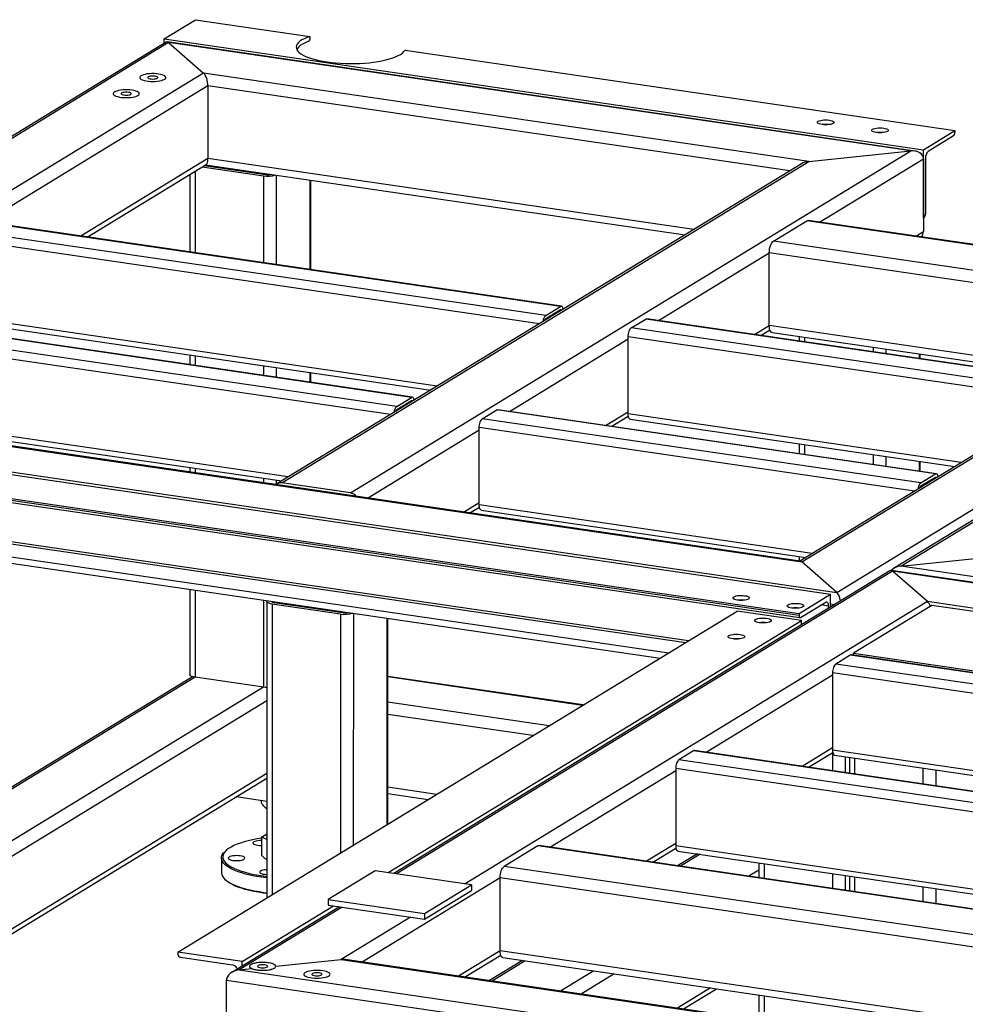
# Model space of a CAD drawing. Header units: millimetres. Extents: x 5 to 589, y 5 to 415.
# Tile 16 of 85: x 96 to 130, y 302 to 338. Entities that reach past the tile are written whole.
import ezdxf

# ---------------------------------------------------------------- set-up
doc = ezdxf.new("R2010")
doc.units = ezdxf.units.MM
doc.layers.add('TRAIT-FORT', color=4, linetype='Continuous', lineweight=25)

msp = doc.modelspace()

# ---------------------------------------------------------------- linework, layer by layer
at = {"layer": 'TRAIT-FORT', "color": 4, "linetype": 'Continuous', "lineweight": 25}
for p, q in [((101.221, 337.141), (102.367, 337.84)), ((102.367, 337.84), (106.544, 337.23)), ((101.288, 337.022), (79.267, 323.589)), ((101.381, 337.003), (79.537, 323.678)), ((101.221, 337.141), (128.954, 333.093)), ((101.221, 336.981), (101.221, 337.141)), ((128.642, 333.043), (101.328, 337.03)), ((101.381, 337.003), (102.659, 335.892)), ((128.489, 333.045), (101.381, 337.003)), ((106.544, 337.23), (106.544, 337.168)), ((110.017, 336.723), (130.1, 333.792)), ((102.659, 335.892), (83.259, 324.058)), ((124.767, 332.665), (102.659, 335.892)), ((102.818, 335.421), (94.665, 330.448)), ((102.818, 335.421), (102.818, 332.765)), ((124.076, 332.318), (102.818, 335.421)), ((128.954, 333.093), (130.1, 333.792)), ((130.1, 333.792), (130.1, 333.73)), ((130.052, 333.597), (129.126, 333.032)), ((108.02, 320.559), (128.489, 333.045)), ((124.767, 332.665), (128.489, 333.045)), ((128.954, 330.603), (128.954, 333.093)), ((102.818, 332.765), (98.178, 329.935)), ((120.562, 330.175), (102.818, 332.765)), ((105.52, 320.924), (124.767, 332.665)), ((125.161, 330.447), (128.954, 332.761)), ((128.954, 332.761), (128.954, 330.105)), ((129.031, 332.766), (129.03, 330.753)), ((98.405, 329.902), (102.751, 332.553)), ((102.349, 332.308), (102.348, 329.326)), ((102.605, 332.464), (104.849, 332.137)), ((102.682, 332.511), (104.925, 332.184)), ((102.732, 332.542), (120.25, 329.985)), ((103.567, 332.42), (103.567, 332.382)), ((103.8, 332.386), (103.8, 332.348)), ((124.498, 332.576), (105.339, 320.889)), ((102.154, 332.189), (102.153, 329.355)), ((104.849, 332.137), (104.848, 328.962)), ((105.314, 332.165), (105.314, 328.894)), ((106.536, 331.987), (106.535, 328.715)), ((106.571, 328.71), (106.571, 331.981)), ((115.691, 327.364), (94.207, 330.5)), ((115.728, 327.373), (94.245, 330.509)), ((123.474, 329.75), (124.696, 330.495)), ((145.101, 330.674), (124.433, 318.067)), ((124.508, 318.037), (145.282, 330.709)), ((140.712, 328.158), (124.696, 330.495)), ((140.762, 328.17), (124.747, 330.508)), ((128.983, 330.62), (128.954, 330.603)), ((115.156, 327.038), (93.672, 330.174)), ((125.785, 316.926), (147.782, 330.345)), ((128.674, 329.934), (128.954, 330.105)), ((114.925, 326.736), (93.558, 329.855)), ((139.489, 327.412), (123.474, 329.75)), ((119.274, 326.856), (123.322, 329.325)), ((123.321, 326.669), (123.322, 329.325)), ((139.11, 327.02), (123.322, 329.325)), ((146.157, 328.956), (127.859, 317.794)), ((128.129, 317.884), (146.249, 328.937)), ((115.156, 327.038), (115.691, 327.364)), ((115.691, 327.24), (115.156, 326.914)), ((110.249, 324.045), (88.765, 327.181)), ((110.286, 324.054), (88.803, 327.19)), ((111.192, 324.459), (93.557, 327.033)), ((115.631, 327.167), (115.583, 327.174)), ((118.281, 326.582), (118.815, 326.908)), ((134.831, 324.57), (118.815, 326.908)), ((134.868, 324.579), (118.853, 326.917)), ((109.483, 323.417), (88.116, 326.536)), ((109.714, 323.718), (88.23, 326.855)), ((93.634, 326.845), (110.958, 324.316)), ((134.296, 324.244), (118.281, 326.582)), ((122.787, 326.343), (123.321, 326.669)), ((123.013, 326.31), (123.343, 326.511)), ((135.597, 324.877), (123.321, 326.669)), ((113.832, 323.536), (118.166, 326.18)), ((118.166, 323.441), (118.166, 326.263)), ((134.065, 323.942), (118.166, 326.263)), ((123.424, 326.418), (135.285, 324.686)), ((124.418, 326.273), (124.418, 326.105)), ((124.613, 326.244), (124.613, 326.076)), ((127.113, 325.879), (127.113, 325.711)), ((127.578, 325.811), (127.578, 325.643)), ((102.153, 325.602), (102.153, 325.241)), ((102.348, 325.573), (102.348, 325.213)), ((128.8, 325.633), (128.8, 325.465)), ((128.836, 325.46), (128.836, 325.628)), ((104.848, 325.208), (104.848, 324.848)), ((105.313, 325.14), (105.313, 324.78)), ((106.535, 324.962), (106.535, 324.601)), ((106.57, 324.596), (106.57, 324.957)), ((109.714, 323.718), (110.249, 324.045)), ((105.75, 321.14), (88.115, 323.714)), ((110.249, 323.92), (109.714, 323.594)), ((110.189, 323.848), (110.141, 323.855)), ((87.673, 323.414), (124.508, 318.037)), ((124.455, 318.064), (87.699, 323.43)), ((88.192, 323.526), (105.516, 320.997)), ((112.839, 323.262), (113.374, 323.588)), ((128.854, 320.924), (112.839, 323.262)), ((129.389, 321.251), (113.374, 323.588)), ((129.426, 321.26), (113.411, 323.598)), ((117.345, 323.023), (118.166, 323.524)), ((117.571, 322.99), (118.173, 323.357)), ((130.332, 321.665), (118.166, 323.441)), ((112.724, 320.121), (112.724, 322.943)), ((128.623, 320.623), (112.724, 322.943)), ((118.243, 323.253), (130.098, 321.522)), ((124.409, 316.146), (79.098, 322.76)), ((124.409, 316.084), (79.098, 322.698)), ((79.13, 322.62), (124.441, 316.005)), ((125.555, 316.845), (86.298, 322.575)), ((86.451, 322.668), (125.785, 316.926)), ((108.645, 320.372), (112.724, 322.86)), ((124.418, 322.351), (124.417, 321.991)), ((124.613, 322.323), (124.613, 321.962)), ((127.113, 321.958), (127.112, 321.598)), ((127.578, 321.89), (127.578, 321.53)), ((102.152, 321.488), (102.152, 321.32)), ((128.8, 321.712), (128.8, 321.351)), ((128.835, 321.346), (128.835, 321.707)), ((102.347, 321.459), (102.347, 321.291)), ((128.854, 320.924), (129.389, 321.251)), ((129.389, 321.126), (128.854, 320.8)), ((120.369, 315.158), (80.167, 321.026)), ((80.199, 320.948), (120.271, 315.098)), ((104.847, 321.094), (104.847, 320.926)), ((105.312, 321.026), (105.312, 320.87)), ((108.02, 320.559), (105.52, 320.924)), ((129.329, 321.054), (129.281, 321.061)), ((79.071, 320.642), (119.649, 314.719)), ((79.384, 320.361), (119.337, 314.528)), ((112.158, 319.859), (112.724, 320.204)), ((112.384, 319.826), (112.731, 320.038)), ((124.89, 318.346), (112.724, 320.121)), ((112.801, 319.933), (124.656, 318.203)), ((124.417, 318.238), (124.417, 318.07)), ((128.129, 317.884), (131.851, 318.264)), ((125.785, 316.926), (124.508, 318.037)), ((124.612, 318.209), (124.612, 318.176)), ((189.611, 308.909), (128.129, 317.884)), ((127.731, 317.716), (109.61, 306.663)), ((127.823, 317.697), (109.71, 306.648)), ((171.881, 311.285), (127.771, 317.724)), ((129.101, 316.587), (127.823, 317.697)), ((171.728, 311.288), (127.823, 317.697)), ((102.151, 317.037), (102.15, 313.92)), ((102.346, 317.009), (102.346, 313.827)), ((125.555, 316.845), (124.409, 316.146)), ((125.554, 316.389), (125.555, 316.845)), ((104.846, 316.644), (104.845, 313.462)), ((104.969, 316.594), (104.967, 305.763)), ((105.161, 316.598), (105.161, 316.572)), ((105.164, 316.501), (105.162, 305.882)), ((107.664, 316.136), (105.164, 316.501)), ((107.74, 316.183), (105.24, 316.548)), ((129.101, 316.587), (112.21, 306.283)), ((124.457, 316.009), (125.383, 316.574)), ((125.478, 316.425), (125.204, 316.465)), ((125.554, 316.513), (125.719, 316.489)), ((129.261, 316.448), (126.397, 314.701)), ((132.647, 316.069), (129.101, 316.587)), ((134.73, 315.65), (129.261, 316.448)), ((101.72, 303.782), (122.15, 316.245)), ((106.382, 316.419), (106.382, 316.381)), ((106.615, 316.385), (106.615, 316.347)), ((107.664, 316.136), (107.662, 307.407)), ((108.129, 316.164), (108.128, 307.691)), ((124.494, 315.902), (122.15, 316.245)), ((124.409, 316.146), (124.409, 316.084)), ((125.478, 316.425), (125.478, 316.342)), ((109.351, 315.986), (109.35, 308.436)), ((109.385, 308.458), (109.386, 315.981)), ((109.398, 306.694), (124.494, 315.902)), ((124.494, 315.742), (124.494, 315.902)), ((164.6, 309.052), (126.32, 314.64)), ((126.397, 314.629), (126.397, 314.701)), ((126.397, 314.701), (131.865, 313.903)), ((126.282, 314.631), (125.748, 314.305)), ((164.028, 308.717), (125.748, 314.305)), ((164.562, 309.043), (126.282, 314.631)), ((125.633, 313.986), (125.632, 311.164)), ((163.796, 308.415), (125.633, 313.986)), ((102.254, 313.847), (85.947, 303.899)), ((102.346, 313.827), (85.947, 303.824)), ((104.845, 313.462), (102.346, 313.827)), ((116.529, 312.816), (109.386, 313.858)), ((116.503, 312.8), (109.386, 313.839)), ((125.633, 313.903), (121.012, 311.084)), ((104.845, 313.462), (85.946, 301.934)), ((104.968, 312.969), (86.376, 301.628)), ((115.281, 312.054), (109.386, 312.915)), ((114.689, 311.693), (109.386, 312.468)), ((120.554, 311.137), (120.019, 310.811)), ((158.834, 305.549), (120.554, 311.137)), ((158.872, 305.558), (120.592, 311.146)), ((125.633, 311.247), (124.525, 310.572)), ((124.752, 310.539), (125.64, 311.08)), ((125.632, 311.075), (125.631, 310.41)), ((160.063, 306.138), (125.632, 311.164)), ((158.299, 305.223), (120.019, 310.811)), ((125.709, 310.976), (159.829, 305.995)), ((126.097, 310.919), (126.097, 310.342)), ((126.252, 310.897), (126.252, 310.32)), ((126.447, 310.291), (126.447, 310.868)), ((119.905, 310.409), (115.329, 307.617)), ((119.905, 310.492), (119.904, 307.67)), ((158.068, 304.921), (119.905, 310.492)), ((128.947, 309.926), (128.947, 310.503)), ((129.412, 309.858), (129.413, 310.435)), ((104.968, 310.313), (89.889, 301.115)), ((90.115, 301.082), (104.968, 310.142)), ((104.968, 310.124), (104.945, 310.128)), ((111.176, 309.55), (109.385, 309.812)), ((104.968, 309.294), (103.847, 309.458)), ((104.769, 309.234), (104.769, 309.323)), ((109.385, 309.576), (110.864, 309.36)), ((104.934, 309.051), (104.968, 309.02)), ((104.769, 307.983), (104.967, 308.104)), ((104.967, 307.895), (104.769, 307.983)), ((104.769, 307.983), (104.769, 307.325)), ((103.484, 307.503), (103.442, 307.466)), ((114.864, 307.666), (113.642, 306.92)), ((153.144, 302.078), (114.864, 307.666)), ((153.194, 302.09), (114.914, 307.678)), ((119.904, 307.753), (118.842, 307.105)), ((119.068, 307.071), (119.912, 307.586)), ((154.335, 302.644), (119.904, 307.67)), ((119.981, 307.481), (154.101, 302.501)), ((103.312, 307.222), (103.312, 306.683)), ((120.694, 307.377), (119.975, 306.939)), ((120.794, 307.363), (120.075, 306.925)), ((108.928, 306.762), (107.209, 305.714)), ((112.443, 306.249), (108.928, 306.762)), ((151.922, 301.332), (113.642, 306.92)), ((122.936, 306.78), (122.575, 306.56)), ((122.936, 307.05), (122.936, 306.507)), ((123.131, 307.022), (123.131, 306.478)), ((103.442, 306.44), (103.484, 306.402)), ((113.489, 306.495), (108.455, 303.424)), ((113.489, 303.839), (113.489, 306.495)), ((151.543, 300.94), (113.489, 306.495)), ((125.631, 306.657), (125.631, 306.114)), ((126.096, 306.589), (126.096, 306.046)), ((126.252, 306.566), (126.251, 306.023)), ((126.447, 305.994), (126.447, 306.538)), ((110.725, 305.201), (112.443, 306.249)), ((110.725, 304.993), (112.443, 306.041)), ((112.443, 306.249), (112.443, 306.041)), ((128.946, 305.629), (128.947, 306.173)), ((129.412, 305.562), (129.412, 306.105)), ((107.209, 305.714), (110.725, 305.201)), ((107.209, 305.714), (107.209, 305.506)), ((107.617, 305.447), (103.686, 303.049)), ((107.717, 305.432), (103.956, 303.138)), ((104.063, 303.44), (107.405, 305.478)), ((107.209, 305.506), (110.725, 304.993)), ((110.217, 305.067), (107.678, 303.518)), ((110.725, 305.201), (110.725, 304.993)), ((101.72, 303.782), (101.72, 303.719)), ((104.063, 303.44), (101.72, 303.782)), ((101.817, 303.601), (103.712, 303.325)), ((105.293, 303.274), (107.678, 303.518)), ((107.678, 303.518), (146.582, 297.839)), ((146.53, 297.866), (107.83, 303.515)), ((113.489, 303.839), (111.968, 302.911)), ((112.194, 302.878), (113.51, 303.681)), ((148.029, 298.797), (113.489, 303.839)), ((113.591, 303.588), (147.717, 298.607)), ((103.956, 303.138), (104.426, 303.186)), ((103.956, 303.138), (147.86, 296.729)), ((104.063, 303.279), (104.063, 303.44)), ((114.31, 303.483), (113.101, 302.746)), ((114.41, 303.469), (113.201, 302.731)), ((116.91, 303.104), (115.701, 302.366)), ((117.661, 302.994), (116.452, 302.257)), ((103.49, 302.758), (148.02, 296.258)), ((103.49, 300.102), (103.49, 302.758)), ((121.174, 302.481), (119.965, 301.744)), ((120.192, 301.711), (121.4, 302.448)), ((122.935, 302.224), (122.935, 301.31)), ((123.13, 302.196), (123.13, 301.282))]:
    msp.add_line(p, q, dxfattribs=at)
at = {"layer": 'TRAIT-FORT', "color": 4, "linetype": 'Continuous', "lineweight": 25, "flags": 128}
for points in [[(106.544, 337.23), (106.434, 337.19), (106.336, 337.146), (106.251, 337.1), (106.18, 337.053), (106.124, 337.003), (106.082, 336.952), (106.055, 336.901), (106.043, 336.848), (106.047, 336.796), (106.066, 336.744), (106.1, 336.693), (106.15, 336.642), (106.213, 336.594), (106.291, 336.547), (106.382, 336.502), (106.486, 336.46), (106.602, 336.42), (106.729, 336.384), (106.867, 336.352), (107.013, 336.323), (107.167, 336.298), (107.328, 336.277), (107.494, 336.26), (107.665, 336.248), (107.838, 336.24), (108.013, 336.237), (108.189, 336.238), (108.363, 336.244), (108.535, 336.255), (108.703, 336.27), (108.866, 336.289), (109.023, 336.312), (109.173, 336.34), (109.313, 336.371), (109.444, 336.406), (109.565, 336.444), (109.674, 336.485), (109.77, 336.529), (109.853, 336.575), (109.922, 336.623), (109.977, 336.673), (110.017, 336.723)], [(106.472, 337.039), (106.364, 336.993), (106.27, 336.945), (106.191, 336.895), (106.129, 336.842), (106.083, 336.788), (106.062, 336.752)], [(101.013, 335.856), (100.933, 335.866), (100.849, 335.87), (100.763, 335.871), (100.679, 335.866), (100.598, 335.857), (100.524, 335.844), (100.46, 335.828), (100.406, 335.808), (100.365, 335.785), (100.338, 335.761), (100.326, 335.736), (100.329, 335.71), (100.348, 335.685), (100.381, 335.662), (100.428, 335.64), (100.486, 335.622), (100.556, 335.606), (100.633, 335.595), (100.715, 335.588), (100.8, 335.586), (100.886, 335.588), (100.969, 335.594), (101.046, 335.605), (101.116, 335.62), (101.175, 335.639), (101.223, 335.66), (101.257, 335.683), (101.277, 335.708), (101.281, 335.734), (101.27, 335.759), (101.244, 335.784), (101.204, 335.806), (101.151, 335.826), (101.087, 335.843), (101.013, 335.856)], [(101.013, 335.856), (100.933, 335.866), (100.849, 335.87), (100.763, 335.871), (100.679, 335.866), (100.598, 335.857), (100.524, 335.844), (100.46, 335.828), (100.406, 335.808), (100.365, 335.785), (100.338, 335.761), (100.326, 335.736), (100.329, 335.71), (100.348, 335.685), (100.381, 335.662), (100.428, 335.64), (100.486, 335.622), (100.556, 335.606), (100.633, 335.595), (100.715, 335.588), (100.8, 335.586), (100.886, 335.588), (100.969, 335.594), (101.046, 335.605), (101.116, 335.62), (101.175, 335.639), (101.223, 335.66), (101.257, 335.683), (101.277, 335.708), (101.281, 335.734), (101.27, 335.759), (101.244, 335.784), (101.204, 335.806), (101.151, 335.826), (101.087, 335.843), (101.013, 335.856)], [(100.884, 335.778), (100.832, 335.783), (100.777, 335.783), (100.724, 335.778), (100.678, 335.769), (100.644, 335.756), (100.623, 335.741), (100.619, 335.725), (100.631, 335.709), (100.658, 335.694), (100.698, 335.683), (100.748, 335.676), (100.802, 335.673), (100.857, 335.676), (100.906, 335.683), (100.947, 335.694), (100.975, 335.708), (100.987, 335.724), (100.984, 335.74), (100.964, 335.756), (100.93, 335.769), (100.884, 335.778)], [(100.043, 335.265), (99.963, 335.274), (99.879, 335.279), (99.793, 335.279), (99.709, 335.274), (99.628, 335.266), (99.554, 335.253), (99.49, 335.236), (99.436, 335.216), (99.395, 335.194), (99.368, 335.169), (99.356, 335.144), (99.359, 335.118), (99.378, 335.093), (99.411, 335.07), (99.458, 335.048), (99.517, 335.03), (99.586, 335.015), (99.663, 335.003), (99.745, 334.996), (99.83, 334.994), (99.916, 334.996), (99.999, 335.003), (100.076, 335.014), (100.146, 335.029), (100.205, 335.047), (100.253, 335.068), (100.287, 335.092), (100.307, 335.117), (100.311, 335.142), (100.3, 335.168), (100.274, 335.192), (100.234, 335.214), (100.181, 335.235), (100.117, 335.252), (100.043, 335.265)], [(100.043, 335.265), (99.963, 335.274), (99.879, 335.279), (99.793, 335.279), (99.709, 335.274), (99.628, 335.266), (99.554, 335.253), (99.49, 335.236), (99.436, 335.216), (99.395, 335.194), (99.368, 335.169), (99.356, 335.144), (99.359, 335.118), (99.378, 335.093), (99.411, 335.07), (99.458, 335.048), (99.517, 335.03), (99.586, 335.015), (99.663, 335.003), (99.745, 334.996), (99.83, 334.994), (99.916, 334.996), (99.999, 335.003), (100.076, 335.014), (100.146, 335.029), (100.205, 335.047), (100.253, 335.068), (100.287, 335.092), (100.307, 335.117), (100.311, 335.142), (100.3, 335.168), (100.274, 335.192), (100.234, 335.214), (100.181, 335.235), (100.117, 335.252), (100.043, 335.265)], [(99.914, 335.186), (99.862, 335.191), (99.807, 335.191), (99.754, 335.186), (99.708, 335.177), (99.674, 335.165), (99.653, 335.149), (99.649, 335.133), (99.661, 335.117), (99.688, 335.103), (99.728, 335.091), (99.778, 335.084), (99.832, 335.082), (99.887, 335.084), (99.936, 335.091), (99.977, 335.102), (100.005, 335.116), (100.017, 335.132), (100.014, 335.149), (99.994, 335.164), (99.96, 335.177), (99.914, 335.186)], [(125.251, 334.008), (125.194, 334.019), (125.146, 334.033), (125.11, 334.051), (125.088, 334.07), (125.081, 334.09), (125.089, 334.11), (125.112, 334.129), (125.148, 334.147), (125.197, 334.161), (125.254, 334.172), (125.319, 334.178), (125.387, 334.18), (125.454, 334.178), (125.519, 334.171), (125.576, 334.16), (125.624, 334.146), (125.66, 334.128), (125.682, 334.109), (125.689, 334.089), (125.681, 334.069), (125.658, 334.05), (125.622, 334.032), (125.573, 334.018), (125.515, 334.007), (125.451, 334.001), (125.383, 333.999), (125.315, 334.001), (125.251, 334.008)], [(127.236, 333.718), (127.178, 333.729), (127.13, 333.744), (127.094, 333.761), (127.072, 333.78), (127.065, 333.8), (127.073, 333.821), (127.096, 333.84), (127.132, 333.857), (127.181, 333.871), (127.239, 333.882), (127.303, 333.888), (127.371, 333.891), (127.439, 333.888), (127.503, 333.881), (127.56, 333.87), (127.608, 333.856), (127.644, 333.839), (127.666, 333.819), (127.674, 333.799), (127.666, 333.779), (127.643, 333.76), (127.606, 333.743), (127.558, 333.728), (127.5, 333.718), (127.435, 333.711), (127.367, 333.709), (127.3, 333.711), (127.236, 333.718)], [(124.696, 330.495), (124.726, 330.507), (124.747, 330.508)], [(123.322, 329.325), (123.325, 329.391), (123.333, 329.459), (123.347, 329.525), (123.366, 329.587), (123.39, 329.642), (123.416, 329.689), (123.445, 329.725), (123.474, 329.75)], [(115.798, 327.269), (115.796, 327.275), (115.786, 327.312), (115.772, 327.341), (115.754, 327.361), (115.734, 327.372), (115.713, 327.373), (115.691, 327.364)], [(118.815, 326.908), (118.838, 326.917), (118.853, 326.917)], [(118.166, 326.263), (118.168, 326.313), (118.175, 326.364), (118.186, 326.413), (118.2, 326.46), (118.217, 326.501), (118.237, 326.536), (118.258, 326.563), (118.281, 326.582)], [(123.424, 326.418), (123.415, 326.42), (123.389, 326.434), (123.366, 326.461), (123.347, 326.5), (123.333, 326.549), (123.324, 326.606), (123.321, 326.669)], [(110.356, 323.949), (110.355, 323.955), (110.344, 323.992), (110.33, 324.021), (110.312, 324.041), (110.293, 324.052), (110.271, 324.053), (110.249, 324.045)], [(112.724, 322.943), (112.727, 322.993), (112.733, 323.044), (112.744, 323.094), (112.758, 323.14), (112.775, 323.182), (112.795, 323.217), (112.817, 323.244), (112.839, 323.262)], [(113.374, 323.588), (113.396, 323.597), (113.411, 323.598)], [(118.243, 323.253), (118.236, 323.254), (118.217, 323.265), (118.199, 323.285), (118.185, 323.315), (118.174, 323.351), (118.168, 323.394), (118.166, 323.441)], [(129.496, 321.155), (129.494, 321.161), (129.484, 321.198), (129.47, 321.227), (129.452, 321.247), (129.433, 321.258), (129.411, 321.259), (129.389, 321.251)], [(112.801, 319.933), (112.795, 319.935), (112.775, 319.946), (112.757, 319.966), (112.743, 319.995), (112.733, 320.032), (112.726, 320.074), (112.724, 320.121)], [(122.162, 316.642), (122.104, 316.653), (122.056, 316.668), (122.02, 316.685), (121.998, 316.704), (121.991, 316.724), (121.999, 316.744), (122.022, 316.764), (122.058, 316.781), (122.107, 316.795), (122.165, 316.806), (122.229, 316.812), (122.297, 316.814), (122.365, 316.812), (122.429, 316.805), (122.486, 316.794), (122.534, 316.78), (122.57, 316.763), (122.592, 316.743), (122.6, 316.723), (122.592, 316.703), (122.569, 316.684), (122.532, 316.667), (122.484, 316.652), (122.426, 316.642), (122.361, 316.635), (122.293, 316.633), (122.226, 316.635), (122.162, 316.642)], [(105.164, 316.501), (105.106, 316.512), (105.056, 316.526), (105.016, 316.542), (104.988, 316.561), (104.972, 316.581), (104.97, 316.601), (104.98, 316.621), (104.983, 316.624)], [(105.24, 316.548), (105.211, 316.553), (105.186, 316.56), (105.166, 316.568), (105.152, 316.578), (105.144, 316.587), (105.143, 316.598), (105.144, 316.6)], [(124.146, 316.352), (124.088, 316.363), (124.04, 316.378), (124.005, 316.395), (123.982, 316.414), (123.975, 316.435), (123.983, 316.455), (124.006, 316.474), (124.043, 316.491), (124.091, 316.505), (124.149, 316.516), (124.214, 316.523), (124.281, 316.525), (124.349, 316.522), (124.413, 316.516), (124.471, 316.505), (124.519, 316.49), (124.555, 316.473), (124.577, 316.454), (124.584, 316.433), (124.576, 316.413), (124.553, 316.394), (124.516, 316.377), (124.468, 316.363), (124.41, 316.352), (124.346, 316.345), (124.278, 316.343), (124.21, 316.346), (124.146, 316.352)], [(125.383, 316.574), (125.401, 316.581), (125.419, 316.58), (125.436, 316.571), (125.45, 316.554), (125.462, 316.53), (125.471, 316.5), (125.476, 316.464), (125.478, 316.425)], [(124.409, 316.084), (124.41, 316.064), (124.412, 316.046), (124.417, 316.031), (124.423, 316.019), (124.43, 316.01), (124.438, 316.006), (124.447, 316.005), (124.457, 316.009)], [(122.818, 315.939), (122.855, 315.956), (122.904, 315.97), (122.961, 315.981), (123.026, 315.988), (123.094, 315.99), (123.161, 315.987), (123.226, 315.981), (123.283, 315.97), (123.331, 315.955), (123.367, 315.938), (123.389, 315.919), (123.396, 315.898), (123.388, 315.878), (123.365, 315.859), (123.329, 315.842), (123.28, 315.828), (123.222, 315.817), (123.158, 315.81), (123.09, 315.808), (123.022, 315.811), (122.958, 315.817), (122.901, 315.828), (122.853, 315.843), (122.817, 315.86), (122.795, 315.879), (122.788, 315.9), (122.796, 315.92), (122.818, 315.939)], [(121.848, 315.347), (121.885, 315.364), (121.934, 315.379), (121.991, 315.389), (122.056, 315.396), (122.124, 315.398), (122.191, 315.396), (122.256, 315.389), (122.313, 315.378), (122.361, 315.363), (122.397, 315.346), (122.419, 315.327), (122.426, 315.307), (122.418, 315.287), (122.395, 315.267), (122.359, 315.25), (122.31, 315.236), (122.252, 315.225), (122.188, 315.219), (122.12, 315.217), (122.052, 315.219), (121.988, 315.226), (121.931, 315.237), (121.883, 315.251), (121.847, 315.268), (121.825, 315.288), (121.818, 315.308), (121.826, 315.328), (121.848, 315.347)], [(126.32, 314.64), (126.305, 314.64), (126.282, 314.631)], [(125.748, 314.305), (125.725, 314.286), (125.704, 314.259), (125.684, 314.224), (125.667, 314.182), (125.652, 314.136), (125.642, 314.087), (125.635, 314.036), (125.633, 313.986)], [(102.346, 313.827), (102.288, 313.838), (102.238, 313.852), (102.198, 313.868), (102.169, 313.887), (102.154, 313.907), (102.15, 313.92)], [(104.968, 313.452), (104.909, 313.455), (104.845, 313.462)], [(120.592, 311.146), (120.576, 311.146), (120.554, 311.137)], [(125.632, 311.164), (125.635, 311.117), (125.641, 311.074), (125.652, 311.037), (125.666, 311.008), (125.683, 310.988), (125.703, 310.977), (125.709, 310.976)], [(120.019, 310.811), (119.997, 310.792), (119.976, 310.765), (119.956, 310.73), (119.938, 310.688), (119.924, 310.642), (119.914, 310.592), (119.907, 310.542), (119.905, 310.492)], [(104.769, 307.947), (104.614, 307.922), (104.447, 307.89), (104.289, 307.854), (104.14, 307.815), (104.002, 307.772), (103.876, 307.726), (103.762, 307.677), (103.661, 307.626), (103.574, 307.573), (103.501, 307.518), (103.442, 307.461), (103.398, 307.403), (103.37, 307.345), (103.356, 307.285), (103.358, 307.226), (103.376, 307.167), (103.409, 307.108), (103.457, 307.051), (103.52, 306.995), (103.597, 306.94), (103.688, 306.887), (103.793, 306.837), (103.91, 306.789), (104.039, 306.744), (104.18, 306.702), (104.332, 306.663), (104.492, 306.628), (104.662, 306.597), (104.839, 306.57), (104.967, 306.553)], [(104.769, 307.865), (104.701, 307.863), (104.637, 307.857), (104.579, 307.846), (104.53, 307.832), (104.494, 307.815), (104.471, 307.795), (104.463, 307.775), (104.47, 307.755), (104.492, 307.736), (104.528, 307.719), (104.576, 307.704), (104.633, 307.693), (104.698, 307.686), (104.765, 307.684), (104.769, 307.684)], [(104.967, 308.037), (104.962, 308.008), (104.967, 307.976)], [(104.967, 306.498), (104.865, 306.511), (104.686, 306.537), (104.514, 306.567), (104.35, 306.601), (104.195, 306.639), (104.05, 306.68), (103.916, 306.724), (103.794, 306.771), (103.685, 306.821), (103.589, 306.874), (103.506, 306.928), (103.437, 306.984), (103.383, 307.041), (103.344, 307.1), (103.32, 307.159), (103.312, 307.218), (103.318, 307.278), (103.34, 307.337), (103.377, 307.396), (103.429, 307.453), (103.442, 307.466)], [(114.864, 307.666), (114.894, 307.677), (114.914, 307.678)], [(119.904, 307.67), (119.906, 307.622), (119.913, 307.58), (119.924, 307.543), (119.938, 307.514), (119.955, 307.494), (119.975, 307.483), (119.981, 307.481)], [(104.134, 307.182), (104.156, 307.201), (104.164, 307.221), (104.157, 307.241), (104.135, 307.26), (104.099, 307.278), (104.051, 307.292), (103.994, 307.303), (103.93, 307.31), (103.862, 307.312), (103.794, 307.31), (103.73, 307.303), (103.672, 307.293), (103.623, 307.278), (103.587, 307.261), (103.564, 307.242), (103.556, 307.222), (103.563, 307.202), (103.585, 307.183), (103.621, 307.165), (103.669, 307.151), (103.726, 307.14), (103.791, 307.133), (103.858, 307.131), (103.926, 307.133), (103.991, 307.139), (104.049, 307.15), (104.097, 307.164), (104.134, 307.182)], [(104.967, 306.8), (104.948, 306.799), (104.883, 306.792), (104.825, 306.782), (104.777, 306.767), (104.74, 306.75), (104.717, 306.731), (104.709, 306.711), (104.716, 306.691), (104.739, 306.671), (104.774, 306.654), (104.822, 306.64), (104.88, 306.629), (104.944, 306.622), (104.967, 306.621)], [(113.489, 306.495), (113.492, 306.562), (113.501, 306.629), (113.515, 306.695), (113.534, 306.757), (113.557, 306.813), (113.583, 306.859), (113.612, 306.896), (113.642, 306.92)], [(103.312, 306.683), (103.312, 306.679), (103.32, 306.619), (103.344, 306.56), (103.383, 306.502), (103.437, 306.444), (103.506, 306.388), (103.588, 306.334), (103.685, 306.282), (103.794, 306.232), (103.916, 306.185), (104.05, 306.14), (104.195, 306.099), (104.349, 306.062), (104.513, 306.027), (104.686, 305.997), (104.865, 305.971), (104.967, 305.958)], [(104.967, 305.931), (104.839, 305.947), (104.662, 305.975), (104.492, 306.006), (104.331, 306.041), (104.18, 306.079), (104.039, 306.121), (103.91, 306.166), (103.792, 306.214), (103.688, 306.265), (103.597, 306.317), (103.519, 306.372), (103.484, 306.402)], [(113.591, 303.588), (113.583, 303.59), (113.556, 303.605), (113.533, 303.632), (113.514, 303.67), (113.5, 303.719), (113.492, 303.776), (113.489, 303.839)], [(105.025, 303.397), (104.945, 303.406), (104.861, 303.411), (104.775, 303.411), (104.691, 303.406), (104.61, 303.398), (104.536, 303.385), (104.471, 303.368), (104.417, 303.348), (104.376, 303.326), (104.349, 303.301), (104.337, 303.276), (104.341, 303.25), (104.359, 303.225), (104.393, 303.202), (104.439, 303.18), (104.498, 303.162), (104.567, 303.147), (104.644, 303.135), (104.727, 303.128), (104.812, 303.126), (104.898, 303.128), (104.981, 303.135), (105.058, 303.146), (105.128, 303.161), (105.187, 303.179), (105.235, 303.2), (105.269, 303.224), (105.289, 303.249), (105.293, 303.274), (105.282, 303.299), (105.256, 303.324), (105.216, 303.346), (105.163, 303.367), (105.098, 303.384), (105.025, 303.397)], [(105.293, 303.274), (105.281, 303.301), (105.253, 303.326), (105.21, 303.349), (105.153, 303.369), (105.085, 303.386), (105.007, 303.399), (104.923, 303.408), (104.835, 303.411), (104.746, 303.41), (104.66, 303.404), (104.579, 303.393), (104.506, 303.378), (104.444, 303.359), (104.394, 303.337), (104.36, 303.312), (104.34, 303.286), (104.338, 303.26), (104.352, 303.234), (104.381, 303.209), (104.426, 303.186)], [(104.426, 303.186), (104.483, 303.166), (104.551, 303.15), (104.628, 303.137), (104.712, 303.129), (104.798, 303.126), (104.885, 303.128), (104.97, 303.134), (105.05, 303.144), (105.122, 303.159), (105.184, 303.178), (105.233, 303.199), (105.268, 303.223), (105.289, 303.248), (105.293, 303.274)], [(104.896, 303.318), (104.844, 303.323), (104.789, 303.323), (104.736, 303.318), (104.69, 303.309), (104.656, 303.297), (104.635, 303.281), (104.631, 303.265), (104.643, 303.249), (104.67, 303.235), (104.71, 303.223), (104.76, 303.216), (104.814, 303.214), (104.869, 303.216), (104.918, 303.223), (104.959, 303.234), (104.987, 303.248), (104.999, 303.264), (104.995, 303.281), (104.976, 303.296), (104.942, 303.309), (104.896, 303.318)], [(107.009, 303.107), (106.929, 303.116), (106.845, 303.121), (106.759, 303.121), (106.675, 303.117), (106.594, 303.108), (106.521, 303.095), (106.456, 303.078), (106.402, 303.058), (106.361, 303.036), (106.334, 303.012), (106.322, 302.986), (106.325, 302.961), (106.344, 302.936), (106.377, 302.912), (106.424, 302.891), (106.483, 302.872), (106.552, 302.857), (106.629, 302.846), (106.711, 302.839), (106.797, 302.836), (106.882, 302.838), (106.965, 302.845), (107.042, 302.856), (107.112, 302.871), (107.172, 302.889), (107.219, 302.911), (107.253, 302.934), (107.273, 302.959), (107.277, 302.984), (107.266, 303.01), (107.24, 303.034), (107.2, 303.057), (107.147, 303.077), (107.083, 303.094), (107.009, 303.107)], [(107.009, 303.107), (106.929, 303.116), (106.845, 303.121), (106.759, 303.121), (106.675, 303.117), (106.594, 303.108), (106.521, 303.095), (106.456, 303.078), (106.402, 303.058), (106.361, 303.036), (106.334, 303.012), (106.322, 302.986), (106.325, 302.961), (106.344, 302.936), (106.377, 302.912), (106.424, 302.891), (106.483, 302.872), (106.552, 302.857), (106.629, 302.846), (106.711, 302.839), (106.797, 302.836), (106.882, 302.838), (106.965, 302.845), (107.042, 302.856), (107.112, 302.871), (107.172, 302.889), (107.219, 302.911), (107.253, 302.934), (107.273, 302.959), (107.277, 302.984), (107.266, 303.01), (107.24, 303.034), (107.2, 303.057), (107.147, 303.077), (107.083, 303.094), (107.009, 303.107)], [(106.881, 303.028), (106.828, 303.033), (106.773, 303.034), (106.72, 303.029), (106.675, 303.02), (106.64, 303.007), (106.619, 302.992), (106.615, 302.975), (106.627, 302.959), (106.654, 302.945), (106.694, 302.934), (106.744, 302.926), (106.798, 302.924), (106.853, 302.926), (106.903, 302.933), (106.943, 302.944), (106.971, 302.959), (106.984, 302.975), (106.98, 302.991), (106.96, 303.006), (106.926, 303.019), (106.881, 303.028)]]:
    msp.add_lwpolyline(points, dxfattribs=at)
at = {"layer": 'TRAIT-FORT', "color": 4, "linetype": 'Continuous', "lineweight": 25}
for centre, radius, start, end in [((125.385, 333.042), 0.973, 82.7088, 97.2695), ((127.369, 332.752), 0.973, 82.7046, 97.2738), ((129.929, 333.716), 0.172, 315.9984, 4.4626), ((129.374, 332.793), 0.344, 135.9984, 184.4626), ((105.001, 333.034), 0.91, 260.4013, 288.1395), ((105.002, 332.664), 0.487, 260.9943, 284.4412), ((128.859, 330.74), 0.172, 315.9984, 4.4626), ((115.706, 327.216), 0.0279, 24.9634, 122.9448), ((115.419, 326.775), 0.372, 135.0028, 174.2841), ((115.23, 326.82), 0.119, 128.5559, 164.3213), ((109.977, 323.455), 0.372, 135.0028, 174.2841), ((110.264, 323.897), 0.0279, 24.9634, 122.9448), ((109.788, 323.501), 0.119, 128.5559, 164.3213), ((129.404, 321.103), 0.0279, 24.9634, 122.9448), ((105.478, 320.661), 0.266, 80.7627, 131.6544), ((129.117, 320.661), 0.372, 135.0028, 174.2841), ((128.928, 320.707), 0.119, 128.5559, 164.3213), ((107.961, 320.206), 0.358, 38.9919, 80.5481), ((122.295, 315.676), 0.973, 82.7088, 97.2695), ((107.816, 317.033), 0.91, 260.4013, 288.1395), ((107.816, 316.682), 0.505, 261.4236, 284.0119), ((124.279, 315.386), 0.973, 82.7088, 97.2695), ((123.092, 314.851), 0.973, 82.7067, 97.2717), ((122.122, 314.259), 0.973, 82.7132, 97.2651), ((101.84, 303.719), 0.12, 179.9745, 259.2328), ((103.67, 303.093), 0.235, 19.9339, 79.7462)]:
    msp.add_arc(centre, radius, start, end, dxfattribs=at)
for centre, major_axis, ratio, start_param, end_param in [((101.381, 336.671), (-0.073, 0.359), 0.3958, 5.806564, 6.425069), ((101.381, 336.671), (-0.073, 0.359), 0.3958, 5.806564, 6.425069), ((102.659, 335.56), (-0.073, 0.359), 0.3958, 4.235768, 5.806564), ((102.659, 335.56), (-0.073, 0.359), 0.3958, 4.235768, 5.806564), ((128.489, 332.713), (0.461, 0.094), 0.698974, 6.141302, 7.712098), ((102.658, 332.904), (-0.073, 0.359), 0.3958, 3.283476, 4.235768), ((102.658, 332.904), (-0.073, 0.359), 0.3958, 3.283476, 4.235768), ((124.767, 332.333), (0.461, 0.094), 0.698974, 1.428913, 2.047417), ((128.489, 330.057), (0.461, 0.094), 0.698974, 5.53001, 6.141302), ((124.507, 317.705), (-0.073, 0.359), 0.3958, 5.806564, 6.141302), ((128.129, 317.552), (0.461, 0.094), 0.698974, 1.428913, 2.315047), ((128.129, 317.552), (0.461, 0.094), 0.698974, 1.428913, 2.315047), ((127.823, 317.365), (-0.073, 0.359), 0.3958, 5.806564, 6.425069), ((127.823, 317.365), (-0.073, 0.359), 0.3958, 5.806564, 6.425069), ((125.785, 316.594), (-0.073, 0.359), 0.3958, 4.693952, 5.806564), ((129.101, 316.255), (-0.073, 0.359), 0.3958, 5.091418, 5.806564), ((129.101, 316.255), (-0.073, 0.359), 0.3958, 5.091418, 5.806564), ((107.677, 303.186), (0.461, 0.094), 0.698974, 1.094175, 1.428913), ((107.677, 303.186), (0.461, 0.094), 0.698974, 1.094175, 1.428913), ((103.956, 302.806), (0.461, 0.094), 0.698974, 1.428913, 2.999709), ((103.956, 302.806), (0.461, 0.094), 0.698974, 1.428913, 2.999709)]:
    msp.add_ellipse(centre, major_axis=major_axis, ratio=ratio, start_param=start_param, end_param=end_param, dxfattribs=at)
for points, knots in [([(106.544, 337.168), (106.543, 337.157), (106.542, 337.133), (106.53, 337.099), (106.512, 337.069), (106.492, 337.048), (106.478, 337.042), (106.472, 337.039)], [0, 0, 0, 0, 0.20633, 0.412529, 0.622341, 0.838966, 1, 1, 1, 1]), ([(104.968, 309.024), (104.963, 309.027), (104.917, 309.058), (104.85, 309.133), (104.791, 309.207), (104.769, 309.234)], [0, 0, 0, 0, 0.067, 0.653915, 1, 1, 1, 1]), ([(104.769, 307.325), (104.821, 307.276), (104.886, 307.215), (104.954, 307.177), (104.967, 307.17)], [0, 0, 0, 0, 0.798789, 1, 1, 1, 1])]:
    msp.add_open_spline(points, degree=3, knots=knots, dxfattribs=at)

doc.saveas('drawing.dxf')
